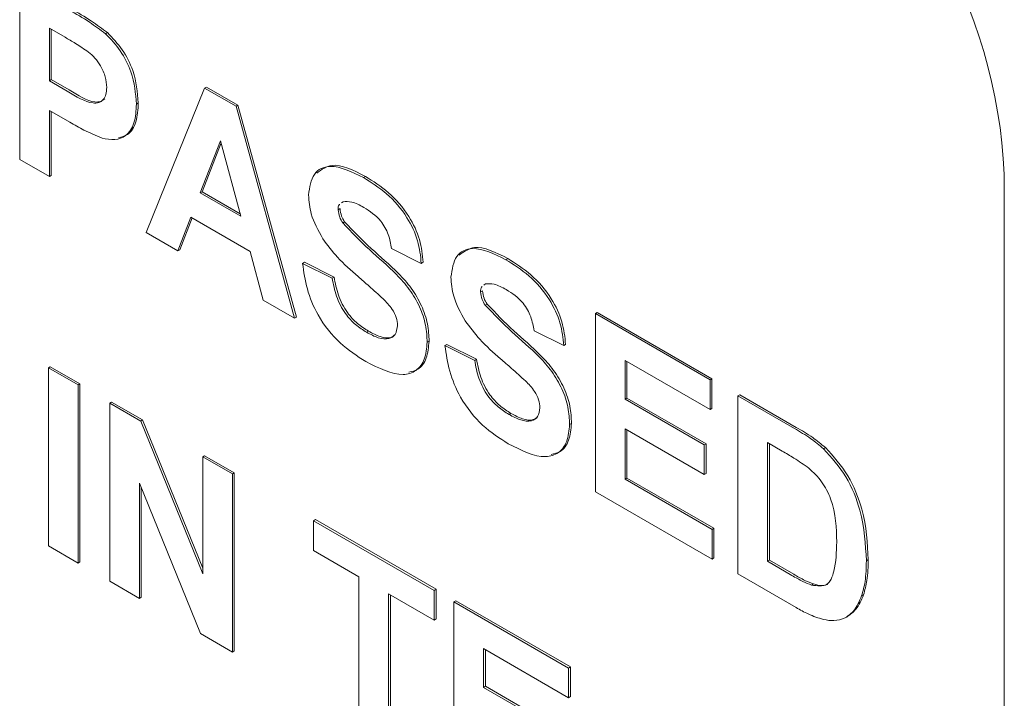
# Model space of a CAD drawing. Header units: inches. Extents: x 0 to 109, y 0 to 85.
# Tile 43 of 60: x 83.54 to 83.905, y 27.209 to 27.461. Entities that reach past the tile are written whole.
import ezdxf

# ---------------------------------------------------------------- set-up
doc = ezdxf.new("R2010")
doc.units = ezdxf.units.IN
doc.header["$MEASUREMENT"] = 0

msp = doc.modelspace()

# ---------------------------------------------------------------- linework, layer by layer
at = {"color": 7, "linetype": 'Continuous', "lineweight": 15, "ltscale": 5}
for p, q in [((83.5399158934, 27.4088987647), (83.5399154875, 27.4749505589)), ((83.5567361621, 27.4542317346), (83.5509154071, 27.4575919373)), ((83.5509154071, 27.4575919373), (83.5509155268, 27.4381151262)), ((83.5516225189, 27.4571837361), (83.5516226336, 27.4385233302)), ((83.5717806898, 27.4555498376), (83.5724877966, 27.4559580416)), ((83.5509155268, 27.4381151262), (83.5516226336, 27.4385233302)), ((83.5509155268, 27.4381151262), (83.557515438, 27.4343051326)), ((83.5516226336, 27.4385233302), (83.5582225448, 27.4347133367)), ((83.5868485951, 27.3818054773), (83.6084697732, 27.4353755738)), ((83.6084697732, 27.4353755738), (83.60917688, 27.4357837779)), ((83.6084697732, 27.4353755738), (83.6201227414, 27.428648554)), ((83.60917688, 27.4357837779), (83.6208298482, 27.429056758)), ((83.5584436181, 27.4227607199), (83.5509155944, 27.4271064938)), ((83.5509155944, 27.4271064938), (83.5509157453, 27.4025487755)), ((83.5516227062, 27.4266982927), (83.5516228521, 27.4029569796)), ((83.5831816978, 27.4294782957), (83.5838888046, 27.4298864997)), ((83.6201227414, 27.428648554), (83.6208298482, 27.429056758)), ((83.6201227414, 27.428648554), (83.6418478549, 27.3500555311)), ((83.6208298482, 27.429056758), (83.6425549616, 27.3504637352)), ((83.614347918, 27.4158927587), (83.6068544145, 27.3965077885)), ((83.6218646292, 27.387842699), (83.614347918, 27.4158927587)), ((83.6145728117, 27.4150535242), (83.6075615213, 27.3969159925)), ((83.5509157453, 27.4025487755), (83.5399158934, 27.4088987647)), ((83.5509157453, 27.4025487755), (83.5516228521, 27.4029569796)), ((83.6673648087, 27.402223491), (83.6680719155, 27.402631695)), ((83.9049222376, 26.4235756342), (83.9049105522, 27.4034313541)), ((83.6068544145, 27.3965077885), (83.6075615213, 27.3969159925)), ((83.6068544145, 27.3965077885), (83.6218646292, 27.387842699)), ((83.6075615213, 27.3969159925), (83.6216058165, 27.3888085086)), ((83.6579806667, 27.3902810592), (83.6586877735, 27.3906892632)), ((83.6597795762, 27.3932517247), (83.6592072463, 27.3927974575)), ((83.6034055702, 27.3874901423), (83.5985817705, 27.3750321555)), ((83.6038543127, 27.3872310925), (83.5992888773, 27.3754403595)), ((83.6253594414, 27.3748166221), (83.6034055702, 27.3874901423)), ((83.6596765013, 27.3853723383), (83.6603836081, 27.3857805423)), ((83.5985817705, 27.3750321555), (83.5868485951, 27.3818054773)), ((83.6887802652, 27.3703840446), (83.6777804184, 27.375887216)), ((83.5985817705, 27.3750321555), (83.5992888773, 27.3754403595)), ((83.6301834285, 27.3567891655), (83.6253594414, 27.3748166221)), ((83.7201640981, 27.3717435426), (83.7208712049, 27.3721517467)), ((83.6447810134, 27.3703794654), (83.6454881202, 27.3707876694)), ((83.6447810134, 27.3703794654), (83.6557808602, 27.364876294)), ((83.6454881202, 27.3707876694), (83.656487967, 27.365284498)), ((83.6887802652, 27.3703840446), (83.6894873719, 27.3707922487)), ((83.6557808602, 27.364876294), (83.656487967, 27.365284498)), ((83.7125788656, 27.3627717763), (83.7120065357, 27.3623175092)), ((83.7107799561, 27.3598011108), (83.7114870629, 27.3602093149)), ((83.6418478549, 27.3500555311), (83.6301834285, 27.3567891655)), ((83.7124757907, 27.3548923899), (83.7131828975, 27.355300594)), ((83.6418478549, 27.3500555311), (83.6425549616, 27.3504637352)), ((83.7533126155, 27.3517607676), (83.7540197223, 27.3521689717)), ((83.7533130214, 27.2857089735), (83.7533126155, 27.3517607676)), ((83.7533126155, 27.3517607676), (83.7958453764, 27.3272074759)), ((83.7540197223, 27.3521689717), (83.7965524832, 27.3276156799)), ((83.6685224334, 27.3448186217), (83.6692295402, 27.3452268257)), ((83.7415795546, 27.3399040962), (83.7305797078, 27.3454072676)), ((83.6909804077, 27.3411028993), (83.6916875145, 27.3415111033)), ((83.6975803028, 27.339899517), (83.6982874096, 27.3403077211)), ((83.6975803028, 27.339899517), (83.7085801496, 27.3343963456)), ((83.6982874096, 27.3403077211), (83.7092872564, 27.3348045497)), ((83.7415795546, 27.3399040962), (83.7422866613, 27.3403123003)), ((83.5505495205, 27.3316594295), (83.5512566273, 27.3320676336)), ((83.5512566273, 27.3320676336), (83.5622564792, 27.3257176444)), ((83.7085801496, 27.3343963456), (83.7092872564, 27.3348045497)), ((83.7958454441, 27.3161988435), (83.7643125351, 27.334402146)), ((83.7643125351, 27.334402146), (83.7643126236, 27.3200062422)), ((83.7650196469, 27.3339939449), (83.7650197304, 27.3204144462)), ((83.5505499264, 27.2656076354), (83.5505495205, 27.3316594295)), ((83.5505495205, 27.3316594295), (83.5615493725, 27.3253094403)), ((83.5615493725, 27.3253094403), (83.5622564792, 27.3257176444)), ((83.5615493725, 27.3253094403), (83.5615497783, 27.2592576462)), ((83.5622564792, 27.3257176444), (83.5622568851, 27.2596658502)), ((83.7958453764, 27.3272074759), (83.7965524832, 27.3276156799)), ((83.7958453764, 27.3272074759), (83.7958454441, 27.3161988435)), ((83.7965524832, 27.3276156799), (83.7965525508, 27.3166070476)), ((83.8061119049, 27.3212808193), (83.8068190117, 27.3216890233)), ((83.8061119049, 27.3212808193), (83.8270918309, 27.3091695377)), ((83.8061123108, 27.2552290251), (83.8061119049, 27.3212808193)), ((83.8068190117, 27.3216890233), (83.8277989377, 27.3095777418)), ((83.5732825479, 27.3185361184), (83.5739896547, 27.3189443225)), ((83.5732829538, 27.2524843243), (83.5732825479, 27.3185361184)), ((83.5732825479, 27.3185361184), (83.5847751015, 27.3119017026)), ((83.5739896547, 27.3189443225), (83.5854822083, 27.3123099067)), ((83.7643126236, 27.3200062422), (83.7650197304, 27.3204144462)), ((83.7643126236, 27.3200062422), (83.7936455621, 27.3030729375)), ((83.7650197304, 27.3204144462), (83.7943526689, 27.3034811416)), ((83.7213217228, 27.3143386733), (83.7220288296, 27.3147468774)), ((83.7958454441, 27.3161988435), (83.7965525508, 27.3166070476)), ((83.5847751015, 27.3119017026), (83.5854822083, 27.3123099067)), ((83.5847751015, 27.3119017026), (83.6077490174, 27.2552400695)), ((83.5854822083, 27.3123099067), (83.6077490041, 27.2573922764)), ((83.7437796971, 27.3106229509), (83.7444868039, 27.311031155)), ((83.7936456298, 27.2920643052), (83.7643126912, 27.3089976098)), ((83.7643126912, 27.3089976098), (83.7643128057, 27.2903676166)), ((83.765019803, 27.3085894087), (83.7650199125, 27.2907758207)), ((83.7936455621, 27.3030729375), (83.7943526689, 27.3034811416)), ((83.7936455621, 27.3030729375), (83.7936456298, 27.2920643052)), ((83.7943526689, 27.3034811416), (83.7943527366, 27.2924725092)), ((83.8225544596, 27.3007802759), (83.8171118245, 27.3039221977)), ((83.8171118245, 27.3039221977), (83.8171120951, 27.2598876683)), ((83.8178189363, 27.3035139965), (83.8178192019, 27.2602958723)), ((83.6077487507, 27.2986394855), (83.6084558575, 27.2990476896)), ((83.6084558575, 27.2990476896), (83.6194557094, 27.2926977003)), ((83.8379198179, 27.3016617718), (83.8386269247, 27.3020699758)), ((83.6077487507, 27.2986394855), (83.6187486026, 27.2922894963)), ((83.6077490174, 27.2552400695), (83.6077487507, 27.2986394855)), ((83.6187486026, 27.2922894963), (83.6194557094, 27.2926977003)), ((83.6187486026, 27.2922894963), (83.6187490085, 27.2262377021)), ((83.6194557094, 27.2926977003), (83.6194561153, 27.2266459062)), ((83.7936456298, 27.2920643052), (83.7943527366, 27.2924725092)), ((83.6069127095, 27.2330705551), (83.5842825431, 27.2888721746)), ((83.5842825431, 27.2888721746), (83.5842828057, 27.2461343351)), ((83.7643128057, 27.2903676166), (83.7650199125, 27.2907758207)), ((83.7643128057, 27.2903676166), (83.7965790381, 27.2717409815)), ((83.7650199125, 27.2907758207), (83.7972861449, 27.2721491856)), ((83.5849896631, 27.2871285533), (83.5849899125, 27.2465425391)), ((83.7965791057, 27.2607323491), (83.7533130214, 27.2857089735)), ((83.6488148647, 27.274932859), (83.6495219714, 27.2753410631)), ((83.6488149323, 27.2639242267), (83.6488148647, 27.274932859)), ((83.6488148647, 27.274932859), (83.693547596, 27.2491095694)), ((83.6495219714, 27.2753410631), (83.6942547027, 27.2495177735)), ((83.7965790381, 27.2717409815), (83.7972861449, 27.2721491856)), ((83.7965790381, 27.2717409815), (83.7965791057, 27.2607323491)), ((83.7972861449, 27.2721491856), (83.7972862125, 27.2611405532)), ((83.5615497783, 27.2592576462), (83.5505499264, 27.2656076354)), ((83.665681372, 27.2541875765), (83.6488149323, 27.2639242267)), ((83.5615497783, 27.2592576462), (83.5622568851, 27.2596658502)), ((83.7965791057, 27.2607323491), (83.7972862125, 27.2611405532)), ((83.8171120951, 27.2598876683), (83.8178192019, 27.2602958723)), ((83.8171120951, 27.2598876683), (83.8261640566, 27.2546621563)), ((83.8178192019, 27.2602958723), (83.8268711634, 27.2550703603)), ((83.8537781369, 27.2601031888), (83.8544852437, 27.2605113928)), ((83.8277109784, 27.2427605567), (83.8061123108, 27.2552290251)), ((83.5842828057, 27.2461343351), (83.5732829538, 27.2524843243)), ((83.6656817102, 27.1991444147), (83.665681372, 27.2541875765)), ((83.8334858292, 27.2510705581), (83.8341929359, 27.2514787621)), ((83.6935476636, 27.2381009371), (83.6766812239, 27.2478375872)), ((83.6766812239, 27.2478375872), (83.6766815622, 27.1927944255)), ((83.693547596, 27.2491095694), (83.6942547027, 27.2495177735)), ((83.693547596, 27.2491095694), (83.6935476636, 27.2381009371)), ((83.6942547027, 27.2495177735), (83.6942547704, 27.2385091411)), ((83.5842828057, 27.2461343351), (83.5849899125, 27.2465425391)), ((83.6773883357, 27.2474293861), (83.6773886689, 27.1932026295)), ((83.7008808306, 27.2448762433), (83.7015879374, 27.2452844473)), ((83.7008812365, 27.1788244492), (83.7008808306, 27.2448762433)), ((83.7008808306, 27.2448762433), (83.7434135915, 27.2203229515)), ((83.7015879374, 27.2452844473), (83.7441206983, 27.2207311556)), ((83.85203658, 27.2470567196), (83.8527436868, 27.2474649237)), ((83.6935476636, 27.2381009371), (83.6942547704, 27.2385091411)), ((83.8459409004, 27.2389054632), (83.8466480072, 27.2393136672)), ((83.6187490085, 27.2262377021), (83.6069127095, 27.2330705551)), ((83.6187490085, 27.2262377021), (83.6194561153, 27.2266459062)), ((83.7434136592, 27.2093143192), (83.7118807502, 27.2275176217)), ((83.7118807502, 27.2275176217), (83.7118808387, 27.2131217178)), ((83.712587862, 27.2271094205), (83.7125879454, 27.2135299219)), ((83.7434135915, 27.2203229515), (83.7441206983, 27.2207311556)), ((83.7434135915, 27.2203229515), (83.7434136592, 27.2093143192)), ((83.7441206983, 27.2207311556), (83.7441207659, 27.2097225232)), ((83.7118808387, 27.2131217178), (83.7125879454, 27.2135299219)), ((83.7118808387, 27.2131217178), (83.7412137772, 27.1961884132)), ((83.7125879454, 27.2135299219), (83.741920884, 27.1965966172)), ((83.7434136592, 27.2093143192), (83.7441207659, 27.2097225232))]:
    msp.add_line(p, q, dxfattribs=at)
at = {"color": 7, "linetype": 'Continuous', "lineweight": 15, "ltscale": 25}
msp.add_arc((83.7130086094, 27.3946972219), 0.1921006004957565, 2.6059340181, 57.3949772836, dxfattribs=at)
at = {"color": 7, "linetype": 'Continuous', "lineweight": 15, "ltscale": 5}
for points, knots in [([(83.55821419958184, 27.46438708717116), (83.56076058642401, 27.46293387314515), (83.56530490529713, 27.46034044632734), (83.56980305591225, 27.45701283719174), (83.57178068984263, 27.45554983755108)], [0, 0, 0, 0, 0.560345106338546, 1, 1, 1, 1]), ([(83.55892130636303, 27.46479529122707), (83.5614676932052, 27.46334207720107), (83.5660120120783, 27.46074865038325), (83.57051016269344, 27.45742104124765), (83.5724877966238, 27.45595804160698)], [0, 0, 0, 0, 0.5603451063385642, 1, 1, 1, 1]), ([(83.5724877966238, 27.45595804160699), (83.5743873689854, 27.45394933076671), (83.57819073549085, 27.44992744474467), (83.5830287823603, 27.44028020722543), (83.5835629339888, 27.43382477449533), (83.58388880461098, 27.42988649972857)], [0, 0, 0, 0, 0.2800907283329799, 0.5608039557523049, 1, 1, 1, 1]), ([(83.56542146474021, 27.4487547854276), (83.56380378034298, 27.44985915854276), (83.56091419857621, 27.45183184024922), (83.55801312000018, 27.45349824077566), (83.55673616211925, 27.4542317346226)], [0, 0, 0, 0, 0.5598334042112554, 1, 1, 1, 1]), ([(83.57178068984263, 27.45554983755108), (83.57368026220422, 27.4535411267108), (83.57748362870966, 27.44951924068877), (83.58232167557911, 27.43987200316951), (83.58285582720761, 27.43341657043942), (83.58318169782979, 27.42947829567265)], [0, 0, 0, 0, 0.2800907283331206, 0.5608039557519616, 1, 1, 1, 1]), ([(83.57218184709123, 27.43562981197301), (83.5720906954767, 27.43692337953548), (83.5719086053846, 27.43950748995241), (83.57012196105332, 27.44343481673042), (83.56787585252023, 27.44662428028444), (83.56623986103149, 27.4480443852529), (83.56542146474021, 27.4487547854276)], [0, 0, 0, 0, 0.279861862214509, 0.5590693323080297, 0.7794267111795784, 0.9999999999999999, 0.9999999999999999, 0.9999999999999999, 0.9999999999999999]), ([(83.55751543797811, 27.43430513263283), (83.56082951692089, 27.4322348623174), (83.56497362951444, 27.42964607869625), (83.56928329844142, 27.42986400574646), (83.5709537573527, 27.43096495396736), (83.57201073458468, 27.43293086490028), (83.57212480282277, 27.43473005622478), (83.57218184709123, 27.43562981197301)], [0, 0, 0, 0, 0.4996928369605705, 0.6248443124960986, 0.7498408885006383, 0.8748981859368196, 0.9999999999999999, 0.9999999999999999, 0.9999999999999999, 0.9999999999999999]), ([(83.5582225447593, 27.43471333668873), (83.5615205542, 27.43266673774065), (83.56564457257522, 27.43010755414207), (83.56996999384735, 27.43022635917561), (83.57096487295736, 27.43104692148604), (83.57144413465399, 27.43144220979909)], [0, 0, 0, 0, 0.674193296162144, 0.8430496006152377, 1, 1, 1, 1]), ([(83.58318169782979, 27.42947829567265), (83.58304838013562, 27.42702109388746), (83.58278207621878, 27.42211279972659), (83.57968010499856, 27.41761006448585), (83.57532116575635, 27.41587824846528), (83.5720597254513, 27.4164890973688), (83.57042886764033, 27.41679454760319)], [0, 0, 0, 0, 0.2802850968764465, 0.5598733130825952, 0.7799180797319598, 1, 1, 1, 1]), ([(83.58388880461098, 27.42988649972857), (83.58374822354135, 27.42744713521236), (83.58346741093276, 27.42257447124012), (83.58059613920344, 27.41802939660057), (83.57765896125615, 27.41724654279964), (83.57648438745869, 27.41693348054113)], [0, 0, 0, 0, 0.3756232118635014, 0.7503125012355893, 1, 1, 1, 1]), ([(83.57042886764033, 27.41679454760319), (83.56820112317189, 27.41774428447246), (83.56422166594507, 27.41944081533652), (83.56020965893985, 27.42174600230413), (83.55844361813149, 27.42276071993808)], [0, 0, 0, 0, 0.5598111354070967, 1, 1, 1, 1]), ([(83.64698082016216, 27.39574453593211), (83.6474197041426, 27.39861162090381), (83.64829726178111, 27.40434441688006), (83.6560447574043, 27.40777250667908), (83.6630680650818, 27.40432972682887), (83.66736480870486, 27.40222349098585)], [0, 0, 0, 0, 0.2797478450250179, 0.5593616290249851, 1, 1, 1, 1]), ([(83.65003906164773, 27.40388508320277), (83.6518109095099, 27.40517795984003), (83.6564585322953, 27.40856922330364), (83.66363276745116, 27.40490128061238), (83.66807191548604, 27.40263169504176)], [0, 0, 0, 0, 0.3812374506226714, 1, 1, 1, 1]), ([(83.66736480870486, 27.40222349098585), (83.67023991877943, 27.40042204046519), (83.67597047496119, 27.39683146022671), (83.68341685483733, 27.38839911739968), (83.68796241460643, 27.37866442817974), (83.6885074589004, 27.3731460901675), (83.68878026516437, 27.3703840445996)], [0, 0, 0, 0, 0.281015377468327, 0.5601087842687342, 0.7798250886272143, 1, 1, 1, 1]), ([(83.66807191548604, 27.40263169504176), (83.67094702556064, 27.40083024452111), (83.67667758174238, 27.39723966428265), (83.68412396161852, 27.38880732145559), (83.68866952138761, 27.37907263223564), (83.68921456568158, 27.37355429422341), (83.68948737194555, 27.37079224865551)], [0, 0, 0, 0, 0.2810153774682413, 0.5601087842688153, 0.7798250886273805, 0.9999999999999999, 0.9999999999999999, 0.9999999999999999, 0.9999999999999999]), ([(83.65226312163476, 27.37952984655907), (83.65057936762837, 27.38260806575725), (83.64756872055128, 27.38811209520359), (83.64716066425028, 27.39340970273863), (83.64698082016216, 27.39574453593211)], [0, 0, 0, 0, 0.5592664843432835, 1, 1, 1, 1]), ([(83.65855009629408, 27.39227586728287), (83.65847140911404, 27.39222156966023), (83.65798853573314, 27.39188836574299), (83.65798425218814, 27.39101342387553), (83.65798066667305, 27.39028105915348)], [0, 0, 0, 0, 0.1629561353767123, 1, 1, 1, 1]), ([(83.65798066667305, 27.39028105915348), (83.6580882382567, 27.38935941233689), (83.65828085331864, 27.38770913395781), (83.65924903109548, 27.38608807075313), (83.65967650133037, 27.38537233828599)], [0, 0, 0, 0, 0.5584796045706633, 1, 1, 1, 1]), ([(83.65868777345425, 27.3906892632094), (83.65879534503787, 27.38976761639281), (83.65898796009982, 27.38811733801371), (83.65995613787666, 27.38649627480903), (83.66038360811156, 27.38578054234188)], [0, 0, 0, 0, 0.5584796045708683, 1, 1, 1, 1]), ([(83.66750237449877, 27.39113548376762), (83.66596563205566, 27.39196696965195), (83.66322411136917, 27.39345032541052), (83.66083116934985, 27.3933123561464), (83.65977957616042, 27.39325172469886)], [0, 0, 0, 0, 0.560543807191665, 1, 1, 1, 1]), ([(83.67778041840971, 27.37588721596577), (83.6774881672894, 27.37760591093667), (83.67690650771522, 27.38102658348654), (83.67331858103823, 27.38744274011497), (83.6697104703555, 27.38973355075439), (83.66750237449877, 27.39113548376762)], [0, 0, 0, 0, 0.2815214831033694, 0.5603046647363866, 1, 1, 1, 1]), ([(83.65967650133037, 27.38537233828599), (83.66293085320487, 27.38198101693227), (83.6694553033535, 27.37518196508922), (83.67809327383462, 27.36814672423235), (83.68451699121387, 27.36091519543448), (83.6883469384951, 27.35436637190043), (83.69069059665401, 27.34738603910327), (83.69088372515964, 27.34319898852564), (83.69098040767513, 27.34110289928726)], [0, 0, 0, 0, 0.2494230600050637, 0.5000529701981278, 0.6252030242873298, 0.7501423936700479, 0.8749181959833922, 1, 1, 1, 1]), ([(83.66038360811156, 27.38578054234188), (83.66363795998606, 27.38238922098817), (83.6701624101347, 27.37559016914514), (83.67880038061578, 27.36855492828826), (83.68522409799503, 27.3613233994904), (83.6890540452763, 27.35477457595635), (83.69139770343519, 27.34779424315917), (83.69159083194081, 27.34360719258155), (83.6916875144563, 27.34151110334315)], [0, 0, 0, 0, 0.2494230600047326, 0.5000529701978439, 0.6252030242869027, 0.7501423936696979, 0.8749181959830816, 1, 1, 1, 1]), ([(83.66533694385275, 27.36549917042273), (83.66271992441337, 27.36777285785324), (83.65805307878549, 27.37182745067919), (83.65403012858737, 27.37717919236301), (83.65226312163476, 27.37952984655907)], [0, 0, 0, 0, 0.5607683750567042, 1, 1, 1, 1]), ([(83.69978010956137, 27.36526458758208), (83.70021899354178, 27.36813167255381), (83.70109655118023, 27.37386446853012), (83.70884404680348, 27.37729255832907), (83.71586735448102, 27.37384977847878), (83.72016409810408, 27.37174354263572)], [0, 0, 0, 0, 0.2797478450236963, 0.5593616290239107, 1, 1, 1, 1]), ([(83.70283835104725, 27.37340513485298), (83.70461019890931, 27.37469801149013), (83.70925782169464, 27.3780892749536), (83.71643205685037, 27.37442133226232), (83.72087120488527, 27.37215174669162)], [0, 0, 0, 0, 0.3812374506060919, 1, 1, 1, 1]), ([(83.72087120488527, 27.37215174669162), (83.72374631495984, 27.37035029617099), (83.72947687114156, 27.36675971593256), (83.7369232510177, 27.35832737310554), (83.74146881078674, 27.34859268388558), (83.74201385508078, 27.3430743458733), (83.74228666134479, 27.34031230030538)], [0, 0, 0, 0, 0.2810153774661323, 0.5601087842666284, 0.7798250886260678, 1, 1, 1, 1]), ([(83.6682245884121, 27.33398196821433), (83.66500764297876, 27.3360299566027), (83.65859770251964, 27.34011068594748), (83.65050234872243, 27.35015425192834), (83.64609408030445, 27.3610156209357), (83.64521918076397, 27.367254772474), (83.64478101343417, 27.37037946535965)], [0, 0, 0, 0, 0.2807150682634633, 0.5593401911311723, 0.779308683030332, 1, 1, 1, 1]), ([(83.72016409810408, 27.37174354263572), (83.72303920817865, 27.36994209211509), (83.72876976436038, 27.36635151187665), (83.73621614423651, 27.35791916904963), (83.74076170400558, 27.34818447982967), (83.7413067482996, 27.34266614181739), (83.74157955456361, 27.33990409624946)], [0, 0, 0, 0, 0.2810153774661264, 0.5601087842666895, 0.7798250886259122, 1, 1, 1, 1]), ([(83.6557808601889, 27.36487629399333), (83.65618560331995, 27.36267814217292), (83.65699218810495, 27.35829759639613), (83.66019970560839, 27.35192557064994), (83.66441861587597, 27.34744353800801), (83.66715314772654, 27.34569445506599), (83.66852243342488, 27.3448186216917)], [0, 0, 0, 0, 0.2805819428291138, 0.5591524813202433, 0.779250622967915, 1, 1, 1, 1]), ([(83.65648796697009, 27.36528449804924), (83.65689271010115, 27.36308634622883), (83.65769929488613, 27.35870580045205), (83.66090681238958, 27.35233377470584), (83.66512572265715, 27.34785174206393), (83.66786025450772, 27.34610265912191), (83.66922954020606, 27.34522682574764)], [0, 0, 0, 0, 0.2805819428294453, 0.5591524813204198, 0.7792506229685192, 1, 1, 1, 1]), ([(83.67461808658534, 27.35727012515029), (83.67289436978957, 27.35883853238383), (83.66981606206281, 27.3616394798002), (83.66670565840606, 27.36431973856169), (83.66533694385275, 27.36549917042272)], [0, 0, 0, 0, 0.5599559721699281, 1, 1, 1, 1]), ([(83.70506241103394, 27.34904989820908), (83.70337865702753, 27.35212811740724), (83.70036800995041, 27.35763214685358), (83.69995995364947, 27.3629297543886), (83.69978010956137, 27.36526458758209)], [0, 0, 0, 0, 0.559266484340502, 0.9999999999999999, 0.9999999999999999, 0.9999999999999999, 0.9999999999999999]), ([(83.71134938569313, 27.36179591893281), (83.71127069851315, 27.36174162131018), (83.7107878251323, 27.36140841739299), (83.71078354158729, 27.36053347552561), (83.71077995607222, 27.35980111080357)], [0, 0, 0, 0, 0.1629561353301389, 1, 1, 1, 1]), ([(83.72030166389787, 27.36065553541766), (83.71876492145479, 27.36148702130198), (83.71602340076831, 27.36297037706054), (83.71363045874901, 27.36283240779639), (83.71257886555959, 27.36277177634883)], [0, 0, 0, 0, 0.5605438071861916, 1, 1, 1, 1]), ([(83.67998055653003, 27.34732057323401), (83.6798980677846, 27.34830715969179), (83.67973322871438, 27.35027867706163), (83.67773782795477, 27.3540554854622), (83.67580273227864, 27.35604944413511), (83.67461808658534, 27.35727012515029)], [0, 0, 0, 0, 0.2797787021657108, 0.5590879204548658, 1, 1, 1, 1]), ([(83.71077995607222, 27.35980111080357), (83.71088752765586, 27.35887946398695), (83.71108014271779, 27.35722918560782), (83.71204832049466, 27.35560812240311), (83.71247579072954, 27.35489238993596)], [0, 0, 0, 0, 0.5584796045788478, 1, 1, 1, 1]), ([(83.71148706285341, 27.36020931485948), (83.71159463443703, 27.35928766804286), (83.71178724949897, 27.35763738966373), (83.71275542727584, 27.35601632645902), (83.71318289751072, 27.35530059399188)], [0, 0, 0, 0, 0.5584796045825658, 0.9999999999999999, 0.9999999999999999, 0.9999999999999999, 0.9999999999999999]), ([(83.73057970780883, 27.3454072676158), (83.73028745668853, 27.34712596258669), (83.72970579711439, 27.35054663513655), (83.72611787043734, 27.35696279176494), (83.72250975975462, 27.3592536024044), (83.72030166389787, 27.36065553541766)], [0, 0, 0, 0, 0.2815214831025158, 0.5603046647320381, 1, 1, 1, 1]), ([(83.71247579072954, 27.35489238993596), (83.71573014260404, 27.35150106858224), (83.72225459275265, 27.34470201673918), (83.73089256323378, 27.33766677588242), (83.73731628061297, 27.33043524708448), (83.74114622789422, 27.32388642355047), (83.74348988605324, 27.31690609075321), (83.74368301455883, 27.31271904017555), (83.74377969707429, 27.31062295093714)], [0, 0, 0, 0, 0.2494230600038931, 0.5000529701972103, 0.6252030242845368, 0.7501423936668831, 0.8749181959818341, 1, 1, 1, 1]), ([(83.71318289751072, 27.35530059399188), (83.71643724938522, 27.35190927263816), (83.72296169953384, 27.3451102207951), (83.73159967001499, 27.33807497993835), (83.73802338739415, 27.33084345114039), (83.7418533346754, 27.32429462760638), (83.74419699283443, 27.31731429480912), (83.74439012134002, 27.31312724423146), (83.74448680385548, 27.31103115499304)], [0, 0, 0, 0, 0.2494230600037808, 0.5000529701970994, 0.6252030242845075, 0.7501423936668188, 0.8749181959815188, 1, 1, 1, 1]), ([(83.66852243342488, 27.3448186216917), (83.66997544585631, 27.34404773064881), (83.67287398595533, 27.34250991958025), (83.67667442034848, 27.34210958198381), (83.67942227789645, 27.34370067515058), (83.67979480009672, 27.34611612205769), (83.67998055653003, 27.34732057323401)], [0, 0, 0, 0, 0.2812281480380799, 0.5610076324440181, 0.7810985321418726, 1, 1, 1, 1]), ([(83.718136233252, 27.33501922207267), (83.7155192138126, 27.33729290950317), (83.71085236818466, 27.3413475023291), (83.70682941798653, 27.34669924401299), (83.70506241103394, 27.34904989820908)], [0, 0, 0, 0, 0.5607683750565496, 1, 1, 1, 1]), ([(83.66922954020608, 27.34522682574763), (83.67066827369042, 27.34447491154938), (83.67353832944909, 27.34297495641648), (83.67721859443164, 27.34236461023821), (83.6786434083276, 27.34359140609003), (83.67915762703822, 27.34403415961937)], [0, 0, 0, 0, 0.3911374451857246, 0.7802600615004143, 1, 1, 1, 1]), ([(83.69098040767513, 27.34110289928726), (83.69076070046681, 27.33890567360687), (83.69032120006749, 27.33451036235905), (83.68709057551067, 27.33026242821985), (83.68000385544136, 27.32802397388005), (83.6730803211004, 27.33152592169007), (83.6682245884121, 27.33398196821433)], [0, 0, 0, 0, 0.1869662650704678, 0.3740056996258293, 0.5609668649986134, 1, 1, 1, 1]), ([(83.6916875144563, 27.34151110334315), (83.69146019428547, 27.33933292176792), (83.69100546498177, 27.33497570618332), (83.68818803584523, 27.33087693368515), (83.6853307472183, 27.33028034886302), (83.68414256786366, 27.33003226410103)], [0, 0, 0, 0, 0.3686589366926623, 0.7374621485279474, 1, 1, 1, 1]), ([(83.72102387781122, 27.30350201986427), (83.71780693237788, 27.30555000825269), (83.7113969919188, 27.30963073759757), (83.7033016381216, 27.31967430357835), (83.69889336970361, 27.33053567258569), (83.69801847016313, 27.33677482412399), (83.69758030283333, 27.33989951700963)], [0, 0, 0, 0, 0.280715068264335, 0.559340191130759, 0.7793086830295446, 0.9999999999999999, 0.9999999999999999, 0.9999999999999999, 0.9999999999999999]), ([(83.70858014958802, 27.33439634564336), (83.70898489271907, 27.33219819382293), (83.70979147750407, 27.32781764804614), (83.71299899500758, 27.32144562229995), (83.71721790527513, 27.31696358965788), (83.71995243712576, 27.31521450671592), (83.72132172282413, 27.31433867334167)], [0, 0, 0, 0, 0.2805819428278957, 0.5591524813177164, 0.7792506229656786, 1, 1, 1, 1]), ([(83.70928725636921, 27.33480454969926), (83.70969199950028, 27.33260639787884), (83.71049858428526, 27.32822585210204), (83.71370610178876, 27.32185382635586), (83.71792501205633, 27.3173717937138), (83.72065954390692, 27.31562271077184), (83.7220288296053, 27.31474687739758)], [0, 0, 0, 0, 0.2805819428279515, 0.5591524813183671, 0.7792506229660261, 1, 1, 1, 1]), ([(83.72741737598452, 27.32679017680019), (83.72569365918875, 27.3283585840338), (83.72261535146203, 27.33115953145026), (83.71950494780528, 27.33383979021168), (83.718136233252, 27.33501922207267)], [0, 0, 0, 0, 0.559955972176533, 0.9999999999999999, 0.9999999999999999, 0.9999999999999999, 0.9999999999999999]), ([(83.73277984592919, 27.31684062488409), (83.73269735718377, 27.31782721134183), (83.73253251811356, 27.31979872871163), (83.73053711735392, 27.32357553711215), (83.72860202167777, 27.32556949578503), (83.72741737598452, 27.32679017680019)], [0, 0, 0, 0, 0.2797787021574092, 0.5590879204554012, 1, 1, 1, 1]), ([(83.72132172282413, 27.31433867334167), (83.72277473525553, 27.31356778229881), (83.72567327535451, 27.31202997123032), (83.72947370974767, 27.31162963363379), (83.73222156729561, 27.31322072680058), (83.73259408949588, 27.31563617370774), (83.73277984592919, 27.31684062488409)], [0, 0, 0, 0, 0.2812281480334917, 0.5610076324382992, 0.7810985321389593, 1, 1, 1, 1]), ([(83.7220288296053, 27.31474687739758), (83.72346756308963, 27.31399496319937), (83.72633761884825, 27.31249500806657), (83.73001788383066, 27.31188466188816), (83.73144269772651, 27.31311145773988), (83.731956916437, 27.31355421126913)], [0, 0, 0, 0, 0.3911374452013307, 0.7802600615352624, 1, 1, 1, 1]), ([(83.74377969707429, 27.31062295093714), (83.74355998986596, 27.30842572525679), (83.74312048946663, 27.30403041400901), (83.73988986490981, 27.29978247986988), (83.73280314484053, 27.29754402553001), (83.72587961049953, 27.30104597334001), (83.72102387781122, 27.30350201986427)], [0, 0, 0, 0, 0.1869662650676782, 0.3740056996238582, 0.5609668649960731, 1, 1, 1, 1]), ([(83.74448680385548, 27.31103115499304), (83.74425948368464, 27.30885297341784), (83.7438047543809, 27.3044957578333), (83.74098732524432, 27.3003969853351), (83.7381300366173, 27.29980040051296), (83.7369418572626, 27.29955231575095)], [0, 0, 0, 0, 0.3686589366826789, 0.7374621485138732, 1, 1, 1, 1]), ([(83.8270918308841, 27.30916953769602), (83.82913466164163, 27.30797626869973), (83.83278102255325, 27.30584633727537), (83.83635022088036, 27.30293990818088), (83.83791981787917, 27.30166177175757)], [0, 0, 0, 0, 0.5602382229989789, 1, 1, 1, 1]), ([(83.8277989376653, 27.30957774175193), (83.82984176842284, 27.30838447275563), (83.83348812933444, 27.30625454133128), (83.83705732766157, 27.3033481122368), (83.83862692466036, 27.30206997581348)], [0, 0, 0, 0, 0.5602382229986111, 1, 1, 1, 1]), ([(83.83250016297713, 27.29440371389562), (83.83064941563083, 27.29570321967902), (83.82734305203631, 27.29802478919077), (83.82401821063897, 27.29993799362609), (83.82255445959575, 27.30078027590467)], [0, 0, 0, 0, 0.5597531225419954, 1, 1, 1, 1]), ([(83.83791981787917, 27.30166177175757), (83.84087178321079, 27.29834336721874), (83.84678834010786, 27.29169236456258), (83.8529584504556, 27.27609815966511), (83.8534671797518, 27.26617105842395), (83.85377813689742, 27.26010318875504)], [0, 0, 0, 0, 0.2790721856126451, 0.5593380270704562, 1, 1, 1, 1]), ([(83.83862692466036, 27.30206997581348), (83.84157888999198, 27.29875157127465), (83.84749544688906, 27.29210056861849), (83.8536655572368, 27.27650636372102), (83.854174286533, 27.26657926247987), (83.8544852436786, 27.26051139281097)], [0, 0, 0, 0, 0.2790721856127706, 0.5593380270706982, 1, 1, 1, 1]), ([(83.84277828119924, 27.26706182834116), (83.84267136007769, 27.27226200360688), (83.84252237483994, 27.27950799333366), (83.83745528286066, 27.28977927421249), (83.83415286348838, 27.2928613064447), (83.83250016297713, 27.29440371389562)], [0, 0, 0, 0, 0.5594292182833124, 0.7795157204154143, 1, 1, 1, 1]), ([(83.83348582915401, 27.25107055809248), (83.83551906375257, 27.25079147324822), (83.8395974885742, 27.25023166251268), (83.84251225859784, 27.25723598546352), (83.8426772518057, 27.26333019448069), (83.84277828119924, 27.26706182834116)], [0, 0, 0, 0, 0.2781915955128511, 0.5580189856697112, 1, 1, 1, 1]), ([(83.85377813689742, 27.26010318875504), (83.8537218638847, 27.25746471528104), (83.85362139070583, 27.25275382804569), (83.85252076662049, 27.2487972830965), (83.85203658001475, 27.24705671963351)], [0, 0, 0, 0, 0.5600799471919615, 1, 1, 1, 1]), ([(83.8544852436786, 27.26051139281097), (83.85442897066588, 27.25787291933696), (83.85432849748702, 27.25316203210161), (83.85322787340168, 27.24920548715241), (83.85274368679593, 27.24746492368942)], [0, 0, 0, 0, 0.5600799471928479, 1, 1, 1, 1]), ([(83.82687116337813, 27.25507036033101), (83.82824678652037, 27.25427622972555), (83.83070231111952, 27.25285868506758), (83.83312671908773, 27.25190026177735), (83.83419293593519, 27.25147876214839)], [0, 0, 0, 0, 0.5602155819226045, 1, 1, 1, 1]), ([(83.82616405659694, 27.25466215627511), (83.82753967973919, 27.25386802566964), (83.82999520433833, 27.25245048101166), (83.83241961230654, 27.25149205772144), (83.83348582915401, 27.25107055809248)], [0, 0, 0, 0, 0.5602155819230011, 1, 1, 1, 1]), ([(83.8341929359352, 27.25147876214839), (83.83640186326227, 27.2509311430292), (83.8390592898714, 27.25027233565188), (83.840071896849, 27.25238678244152), (83.8402427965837, 27.25274364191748)], [0, 0, 0, 0, 0.8312279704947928, 1, 1, 1, 1]), ([(83.85203658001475, 27.24705671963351), (83.85122130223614, 27.2451168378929), (83.84976546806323, 27.24165280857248), (83.8471095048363, 27.23974492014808), (83.84594090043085, 27.23890546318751)], [0, 0, 0, 0, 0.5600073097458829, 1, 1, 1, 1]), ([(83.85274368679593, 27.24746492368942), (83.85192840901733, 27.24552504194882), (83.8504725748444, 27.24206101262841), (83.84781661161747, 27.24015312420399), (83.84664800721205, 27.23931366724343)], [0, 0, 0, 0, 0.5600073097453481, 1, 1, 1, 1]), ([(83.83787437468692, 27.23829597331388), (83.8360000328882, 27.23889373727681), (83.83265047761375, 27.23996197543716), (83.82922127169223, 27.24190486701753), (83.82771097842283, 27.24276055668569)], [0, 0, 0, 0, 0.5595793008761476, 1, 1, 1, 1]), ([(83.84594090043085, 27.23890546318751), (83.84457281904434, 27.23842604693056), (83.84212738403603, 27.23756909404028), (83.83917504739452, 27.23807367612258), (83.83787437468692, 27.23829597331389)], [0, 0, 0, 0, 0.5594429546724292, 1, 1, 1, 1])]:
    msp.add_open_spline(points, degree=3, knots=knots, dxfattribs=at)

doc.saveas('drawing.dxf')
